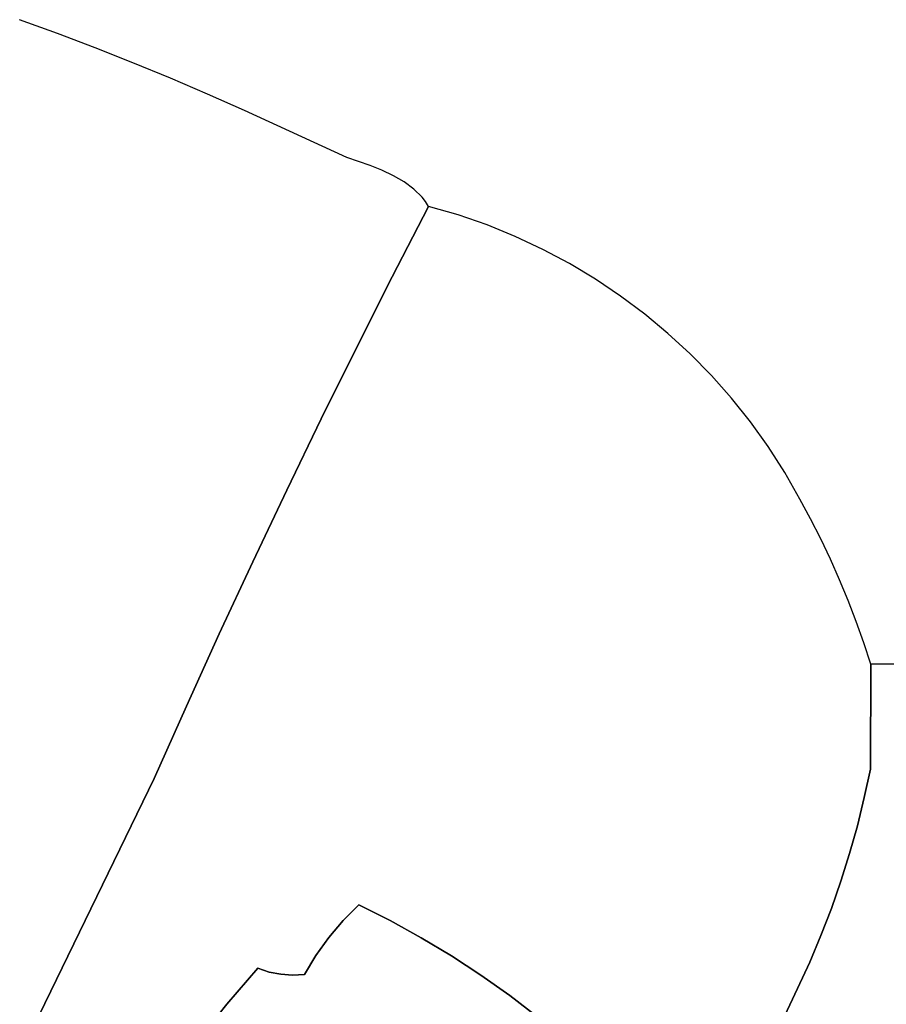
# Model space of a CAD drawing. Header units: inches. Extents: x 37.2 to 70.6, y 17.4 to 61.6.
# Tile 73 of 78: x 47.3 to 50.9, y 50.6 to 54.7. Entities that reach past the tile are written whole.
import ezdxf

# ---------------------------------------------------------------- set-up
doc = ezdxf.new("R2010")
doc.units = ezdxf.units.IN
doc.layers.add('SURFACES_FOR_SKETCHUP', color=7, linetype='Continuous')

msp = doc.modelspace()

# ---------------------------------------------------------------- linework, layer by layer
at = {"layer": 'SURFACES_FOR_SKETCHUP'}
for points, invisible_edges in [([(47.3093, 54.7322), (46.5529, 52.129), (47.4686, 54.6744)], 3), ([(47.4686, 54.6744), (46.5529, 52.129), (47.627, 54.6144)], 3), ([(46.6914, 52.0795), (47.627, 54.6144), (46.5529, 52.129)], 3), ([(47.627, 54.6144), (46.6914, 52.0795), (48.4282, 52.7635)], 11), ([(47.627, 54.6144), (48.4282, 52.7635), (47.7846, 54.5521)], 3), ([(47.9413, 54.4876), (47.7846, 54.5521), (48.4282, 52.7635)], 10), ([(48.0972, 54.4208), (47.9413, 54.4876), (48.573, 53.0623)], 10), ([(48.4282, 52.7635), (48.573, 53.0623), (47.9413, 54.4876)], 10), ([(48.2522, 54.3519), (48.0972, 54.4208), (48.573, 53.0623)], 10), ([(48.2522, 54.3519), (48.7203, 53.3598), (48.6795, 54.1549)], 3), ([(48.7203, 53.3598), (48.2522, 54.3519), (48.573, 53.0623)], 3), ([(48.8699, 53.6561), (48.6795, 54.1549), (48.7203, 53.3598)], 3), ([(48.6795, 54.1549), (48.8699, 53.6561), (48.7776, 54.1222)], 3), ([(48.7776, 54.1222), (48.8699, 53.6561), (48.827, 54.1023)], 3), ([(48.827, 54.1023), (48.8699, 53.6561), (48.8747, 54.0795)], 3), ([(48.8747, 54.0795), (48.8699, 53.6561), (48.9195, 54.0533)], 3), ([(48.9195, 54.0533), (48.8699, 53.6561), (48.9598, 54.0235)], 3), ([(48.9598, 54.0235), (48.8699, 53.6561), (48.9945, 53.9896)], 3), ([(48.9945, 53.9896), (48.8699, 53.6561), (49.0092, 53.971)], 3), ([(49.022, 53.9512), (49.0092, 53.971), (48.8699, 53.6561)], 2), ([(49.022, 53.9512), (48.8699, 53.6561), (49.1456, 53.9153)], 2), ([(49.1456, 53.9153), (48.8699, 53.6561), (49.2665, 53.8732)], 3), ([(49.2665, 53.8732), (48.8699, 53.6561), (49.3847, 53.8251)], 3), ([(49.4998, 53.7712), (49.3847, 53.8251), (48.8699, 53.6561)], 10), ([(48.8699, 53.6561), (48.7203, 53.3598), (49.4998, 53.7712)], 10), ([(49.6118, 53.7116), (49.4998, 53.7712), (48.7203, 53.3598)], 10), ([(49.7203, 53.6465), (49.6118, 53.7116), (48.7203, 53.3598)], 10), ([(49.8253, 53.576), (49.7203, 53.6465), (48.7203, 53.3598)], 10), ([(49.8253, 53.576), (48.7203, 53.3598), (49.9265, 53.5004)], 3), ([(48.573, 53.0623), (49.9265, 53.5004), (48.7203, 53.3598)], 3), ([(49.9265, 53.5004), (48.573, 53.0623), (50.0237, 53.4196)], 3), ([(50.0237, 53.4196), (48.573, 53.0623), (50.1168, 53.334)], 3), ([(50.1168, 53.334), (48.573, 53.0623), (50.2054, 53.2437)], 3), ([(50.2054, 53.2437), (48.573, 53.0623), (50.2895, 53.1487)], 3), ([(48.4282, 52.7635), (50.2895, 53.1487), (48.573, 53.0623)], 3), ([(50.2895, 53.1487), (48.4282, 52.7635), (50.3689, 53.0494)], 3), ([(50.4432, 52.9457), (50.3689, 53.0494), (48.4282, 52.7635)], 10), ([(50.5124, 52.838), (50.4432, 52.9457), (48.4282, 52.7635)], 10), ([(50.5762, 52.7262), (50.5124, 52.838), (48.4282, 52.7635)], 10), ([(46.829, 52.0276), (48.4282, 52.7635), (46.6914, 52.0795)], 3), ([(48.4282, 52.7635), (46.829, 52.0276), (48.2859, 52.4636)], 3), ([(48.4282, 52.7635), (48.2859, 52.4636), (50.621, 52.6434)], 10), ([(50.5762, 52.7262), (48.4282, 52.7635), (50.621, 52.6434)], 3), ([(48.8618, 50.9623), (50.621, 52.6434), (48.2859, 52.4636)], 11), ([(50.6636, 52.5595), (50.621, 52.6434), (48.8618, 50.9623)], 10), ([(48.8618, 50.9623), (48.9911, 50.8907), (50.6636, 52.5595)], 10), ([(50.704, 52.4745), (50.6636, 52.5595), (48.9911, 50.8907)], 10), ([(46.9658, 51.9734), (48.2859, 52.4636), (46.829, 52.0276)], 3), ([(47.1015, 51.9167), (48.2859, 52.4636), (46.9658, 51.9734)], 3), ([(48.2859, 52.4636), (47.1015, 51.9167), (48.146, 52.1626)], 3), ([(48.146, 52.1626), (48.7298, 51.0291), (48.2859, 52.4636)], 3), ([(48.7298, 51.0291), (48.8618, 50.9623), (48.2859, 52.4636)], 10), ([(50.7422, 52.3886), (50.704, 52.4745), (48.9911, 50.8907)], 10), ([(50.7782, 52.3016), (50.7422, 52.3886), (48.9911, 50.8907)], 10), ([(48.9911, 50.8907), (49.1176, 50.8145), (50.7782, 52.3016)], 10), ([(50.7782, 52.3016), (49.1176, 50.8145), (50.812, 52.2138)], 3), ([(49.1176, 50.8145), (50.8709, 51.5956), (50.812, 52.2138)], 11), ([(50.8434, 52.1251), (50.812, 52.2138), (50.8709, 51.5956)], 10), ([(47.2363, 51.8577), (48.146, 52.1626), (47.1015, 51.9167)], 3), ([(48.146, 52.1626), (47.2363, 51.8577), (48.0086, 51.8604)], 3), ([(48.146, 52.1626), (48.0086, 51.8604), (48.7298, 51.0291)], 10), ([(50.8727, 52.0356), (50.8434, 52.1251), (50.8709, 51.5956)], 2), ([(51.0025, 52.0357), (50.8727, 52.0356), (50.8709, 51.5956)], 8), ([(51.0025, 52.0357), (50.8709, 51.5956), (51.3994, 51.696)], 11), ([(47.1843, 51.7285), (47.8736, 51.5571), (47.2363, 51.8577)], 3), ([(48.0086, 51.8604), (47.2363, 51.8577), (47.8736, 51.5571)], 3), ([(47.8736, 51.5571), (48.7298, 51.0291), (48.0086, 51.8604)], 3), ([(47.1378, 51.5974), (47.8736, 51.5571), (47.1843, 51.7285)], 3), ([(51.3994, 51.696), (50.8709, 51.5956), (51.3988, 51.5811)], 3), ([(47.097, 51.4644), (47.8736, 51.5571), (47.1378, 51.5974)], 3), ([(50.8455, 51.477), (50.8709, 51.5956), (49.1176, 50.8145)], 10), ([(50.8455, 51.477), (51.3988, 51.5811), (50.8709, 51.5956)], 3), ([(47.8736, 51.5571), (47.0337, 50.8907), (47.2601, 50.2951)], 3), ([(47.0337, 50.8907), (47.8736, 51.5571), (47.0415, 50.9595)], 3), ([(47.0415, 50.9595), (47.8736, 51.5571), (47.0618, 51.3297)], 11), ([(47.0618, 51.3297), (47.8736, 51.5571), (47.097, 51.4644)], 3), ([(47.2601, 50.2951), (48.0523, 50.4572), (47.8736, 51.5571)], 3), ([(48.3077, 50.7629), (48.6646, 50.9628), (47.8736, 51.5571)], 11), ([(48.3077, 50.7629), (47.8736, 51.5571), (48.1771, 50.6124)], 3), ([(48.1771, 50.6124), (47.8736, 51.5571), (48.0523, 50.4572)], 3), ([(48.7298, 51.0291), (47.8736, 51.5571), (48.6646, 50.9628)], 3), ([(51.3988, 51.5811), (50.7838, 51.2428), (51.7025, 51.2237)], 11), ([(50.7838, 51.2428), (51.3988, 51.5811), (50.8165, 51.3594)], 3), ([(50.8165, 51.3594), (51.3988, 51.5811), (50.8455, 51.477)], 3), ([(49.2411, 50.7337), (50.8455, 51.477), (49.1176, 50.8145)], 3), ([(50.8165, 51.3594), (50.8455, 51.477), (49.2411, 50.7337)], 10), ([(50.7838, 51.2428), (50.8165, 51.3594), (49.2411, 50.7337)], 10), ([(50.7838, 51.2428), (49.2411, 50.7337), (50.7475, 51.1274)], 3), ([(50.6171, 50.7884), (51.7025, 51.2237), (50.6641, 50.9001)], 3), ([(51.7025, 51.2237), (50.6171, 50.7884), (50.8187, 49.8183)], 3), ([(50.6641, 50.9001), (51.7025, 51.2237), (50.7076, 51.0131)], 3), ([(50.7076, 51.0131), (51.7025, 51.2237), (50.7475, 51.1274)], 3), ([(50.7475, 51.1274), (51.7025, 51.2237), (50.7838, 51.2428)], 3), ([(50.8187, 49.8183), (52.3337, 49.1785), (51.7025, 51.2237)], 3), ([(49.3617, 50.6485), (50.7475, 51.1274), (49.2411, 50.7337)], 3), ([(50.7076, 51.0131), (50.7475, 51.1274), (49.3617, 50.6485)], 10), ([(48.7298, 51.0291), (48.6646, 50.9628), (48.8618, 50.9623)], 2), ([(49.3617, 50.6485), (49.4791, 50.5589), (50.7076, 51.0131)], 10), ([(50.6641, 50.9001), (50.7076, 51.0131), (49.4791, 50.5589)], 10), ([(48.6646, 50.9628), (48.3077, 50.7629), (48.6049, 50.8918)], 3), ([(48.6049, 50.8918), (48.5508, 50.8164), (48.8618, 50.9623)], 10), ([(48.9911, 50.8907), (48.8618, 50.9623), (48.5508, 50.8164)], 10), ([(48.6646, 50.9628), (48.6049, 50.8918), (48.8618, 50.9623)], 10), ([(48.6049, 50.8918), (48.3077, 50.7629), (48.5508, 50.8164)], 3), ([(49.1176, 50.8145), (48.9911, 50.8907), (48.5025, 50.7369)], 10), ([(48.5508, 50.8164), (48.5025, 50.7369), (48.9911, 50.8907)], 10), ([(50.6171, 50.7884), (50.6641, 50.9001), (49.4791, 50.5589)], 10), ([(48.3549, 50.7473), (48.5508, 50.8164), (48.3077, 50.7629)], 3), ([(48.4035, 50.7377), (48.5508, 50.8164), (48.3549, 50.7473)], 3), ([(48.4529, 50.7342), (48.5508, 50.8164), (48.4035, 50.7377)], 3), ([(48.4529, 50.7342), (48.5025, 50.7369), (48.5508, 50.8164)], 8), ([(49.2411, 50.7337), (49.1176, 50.8145), (48.5025, 50.7369)], 10), ([(48.3549, 50.7473), (48.3077, 50.7629), (48.1771, 50.6124)], 8), ([(49.5931, 50.4649), (50.6171, 50.7884), (49.4791, 50.5589)], 3), ([(50.6171, 50.7884), (49.5931, 50.4649), (50.5666, 50.6782)], 3), ([(50.5666, 50.6782), (50.8187, 49.8183), (50.6171, 50.7884)], 3), ([(48.0523, 50.4572), (48.5025, 50.7369), (48.1771, 50.6124)], 3), ([(48.0523, 50.4572), (48.4994, 49.4222), (48.5025, 50.7369)], 11), ([(48.3549, 50.7473), (48.1771, 50.6124), (48.4035, 50.7377)], 3), ([(48.4035, 50.7377), (48.1771, 50.6124), (48.4529, 50.7342)], 3), ([(48.4529, 50.7342), (48.1771, 50.6124), (48.5025, 50.7369)], 3), ([(49.2493, 49.6525), (48.5025, 50.7369), (48.4994, 49.4222)], 11), ([(49.3158, 49.7353), (49.3796, 49.8201), (48.5025, 50.7369)], 10), ([(49.2493, 49.6525), (49.3158, 49.7353), (48.5025, 50.7369)], 10), ([(48.5025, 50.7369), (49.3796, 49.8201), (49.2411, 50.7337)], 11), ([(49.4407, 49.9068), (49.2411, 50.7337), (49.3796, 49.8201)], 3), ([(49.2411, 50.7337), (49.4407, 49.9068), (49.3617, 50.6485)], 3), ([(49.7038, 50.3668), (50.5666, 50.6782), (49.5931, 50.4649)], 3), ([(50.5666, 50.6782), (49.7038, 50.3668), (50.4641, 50.4627)], 3), ([(50.4641, 50.4627), (50.8187, 49.8183), (50.5666, 50.6782)], 3), ([(49.499, 49.9954), (49.5545, 50.0857), (49.3617, 50.6485)], 10), ([(49.3617, 50.6485), (49.5545, 50.0857), (49.4791, 50.5589)], 3), ([(49.499, 49.9954), (49.3617, 50.6485), (49.4407, 49.9068)], 3)]:
    msp.add_3dface(points, dxfattribs=dict(at, invisible_edges=invisible_edges))

doc.saveas('drawing.dxf')
